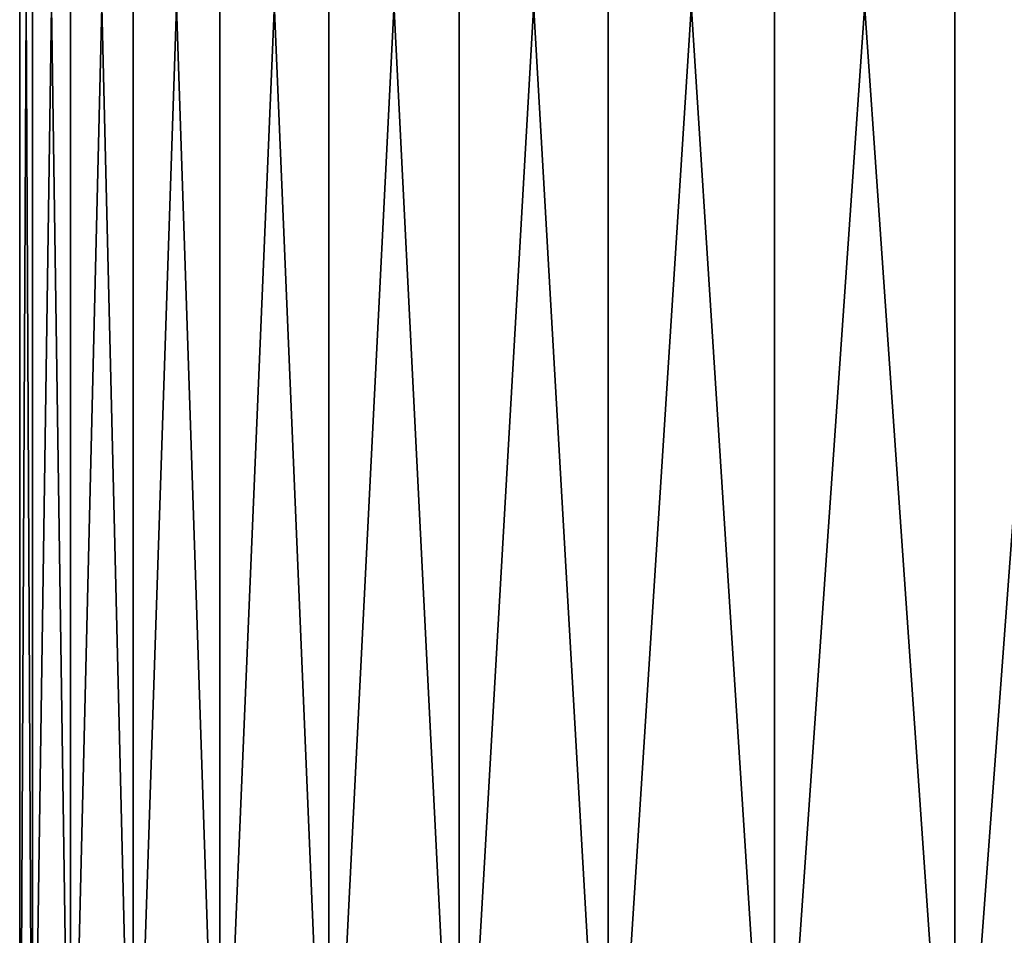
# Model space of a CAD drawing. Header units: metres. Extents: x -92 to 264, y -100 to 50.
# Tile 23 of 256: x -73 to -66, y 22 to 29. Entities that reach past the tile are written whole.
import ezdxf

# ---------------------------------------------------------------- set-up
doc = ezdxf.new("R2010")
doc.units = ezdxf.units.M
doc.layers.add('solid_21062050_01', color=7, linetype='CONTINUOUS')

msp = doc.modelspace()

# ---------------------------------------------------------------- linework, layer by layer
at = {"layer": 'solid_21062050_01'}
for points in [[(-72.905205, 38.799999, -1.566952), (-73, 19.5), (-73, 38.799999)], [(-72.905212, 19.5, 1.56698), (-73, 38.799999), (-73, 19.5)], [(-72.905205, 38.799999, 1.566952), (-73, 38.799999), (-72.905212, 19.5, 1.56698)], [(-72.905205, 38.799999, -1.566952), (-72.905212, 19.5, -1.56698), (-73, 19.5)], [(-72.622223, 38.799999, -3.111175), (-72.622238, 19.5, -3.111111), (-72.905212, 19.5, -1.56698)], [(-72.905205, 38.799999, -1.566952), (-72.622223, 38.799999, -3.111175), (-72.905212, 19.5, -1.56698)], [(-72.905205, 38.799999, 1.566952), (-72.905212, 19.5, 1.56698), (-72.622238, 19.5, 3.111111)], [(-72.622223, 38.799999, 3.111175), (-72.905205, 38.799999, 1.566952), (-72.622238, 19.5, 3.111111)], [(-72.15522, 38.799999, -4.609797), (-72.155205, 19.5, -4.609874), (-72.622238, 19.5, -3.111111)], [(-72.622223, 38.799999, -3.111175), (-72.15522, 38.799999, -4.609797), (-72.622238, 19.5, -3.111111)], [(-72.622223, 38.799999, 3.111175), (-72.622238, 19.5, 3.111111), (-72.155205, 19.5, 4.609874)], [(-72.15522, 38.799999, 4.609797), (-72.622223, 38.799999, 3.111175), (-72.155205, 19.5, 4.609874)], [(-72.15522, 38.799999, -4.609797), (-71.510872, 38.799999, -6.041497), (-72.155205, 19.5, -4.609874)], [(-72.15522, 38.799999, 4.609797), (-72.155205, 19.5, 4.609874), (-71.510918, 19.5, 6.041416)], [(-71.510872, 38.799999, 6.041497), (-72.15522, 38.799999, 4.609797), (-71.510918, 19.5, 6.041416)], [(-71.510872, 38.799999, -6.041497), (-71.510918, 19.5, -6.041416), (-72.155205, 19.5, -4.609874)], [(-70.698837, 38.799999, -7.384753), (-70.698776, 19.5, -7.384859), (-71.510918, 19.5, -6.041416)], [(-71.510872, 38.799999, -6.041497), (-70.698837, 38.799999, -7.384753), (-71.510918, 19.5, -6.041416)], [(-71.510872, 38.799999, 6.041497), (-71.510918, 19.5, 6.041416), (-70.698776, 19.5, 7.384859)], [(-70.698837, 38.799999, 7.384753), (-71.510872, 38.799999, 6.041497), (-70.698776, 19.5, 7.384859)], [(-70.698837, 38.799999, -7.384753), (-69.73056, 38.799999, -8.620677), (-70.698776, 19.5, -7.384859)], [(-70.698837, 38.799999, 7.384753), (-70.698776, 19.5, 7.384859), (-69.730629, 19.5, 8.620608)], [(-69.73056, 38.799999, 8.620677), (-70.698837, 38.799999, 7.384753), (-69.730629, 19.5, 8.620608)], [(-69.73056, 38.799999, -8.620677), (-69.730629, 19.5, -8.620608), (-70.698776, 19.5, -7.384859)], [(-68.620674, 38.799999, -9.730556), (-68.620583, 19.5, -9.730649), (-69.730629, 19.5, -8.620608)], [(-69.73056, 38.799999, -8.620677), (-68.620674, 38.799999, -9.730556), (-69.730629, 19.5, -8.620608)], [(-69.73056, 38.799999, 8.620677), (-69.730629, 19.5, 8.620608), (-68.620583, 19.5, 9.730649)], [(-68.620674, 38.799999, 9.730556), (-69.73056, 38.799999, 8.620677), (-68.620583, 19.5, 9.730649)], [(-68.620674, 38.799999, -9.730556), (-67.38475, 38.799999, -10.698839), (-68.620583, 19.5, -9.730649)], [(-68.620674, 38.799999, 9.730556), (-68.620583, 19.5, 9.730649), (-67.384834, 19.5, 10.698796)], [(-67.38475, 38.799999, 10.698839), (-68.620674, 38.799999, 9.730556), (-67.384834, 19.5, 10.698796)], [(-67.38475, 38.799999, -10.698839), (-67.384834, 19.5, -10.698796), (-68.620583, 19.5, -9.730649)], [(-66.041496, 38.799999, -11.510874), (-66.041397, 19.5, -11.510932), (-67.384834, 19.5, -10.698796)], [(-67.38475, 38.799999, -10.698839), (-66.041496, 38.799999, -11.510874), (-67.384834, 19.5, -10.698796)], [(-67.38475, 38.799999, 10.698839), (-67.384834, 19.5, 10.698796), (-66.041397, 19.5, 11.510932)], [(-66.041496, 38.799999, 11.510874), (-67.38475, 38.799999, 10.698839), (-66.041397, 19.5, 11.510932)], [(-66.041496, 38.799999, -11.510874), (-64.609795, 38.799999, -12.155223), (-66.041397, 19.5, -11.510932)], [(-66.041496, 38.799999, 11.510874), (-66.041397, 19.5, 11.510932), (-64.609856, 19.5, 12.155213)], [(-64.609795, 38.799999, 12.155223), (-66.041496, 38.799999, 11.510874), (-64.609856, 19.5, 12.155213)], [(-64.609795, 38.799999, -12.155223), (-64.609856, 19.5, -12.155213), (-66.041397, 19.5, -11.510932)]]:
    msp.add_3dface(points, dxfattribs=at)

doc.saveas('drawing.dxf')
